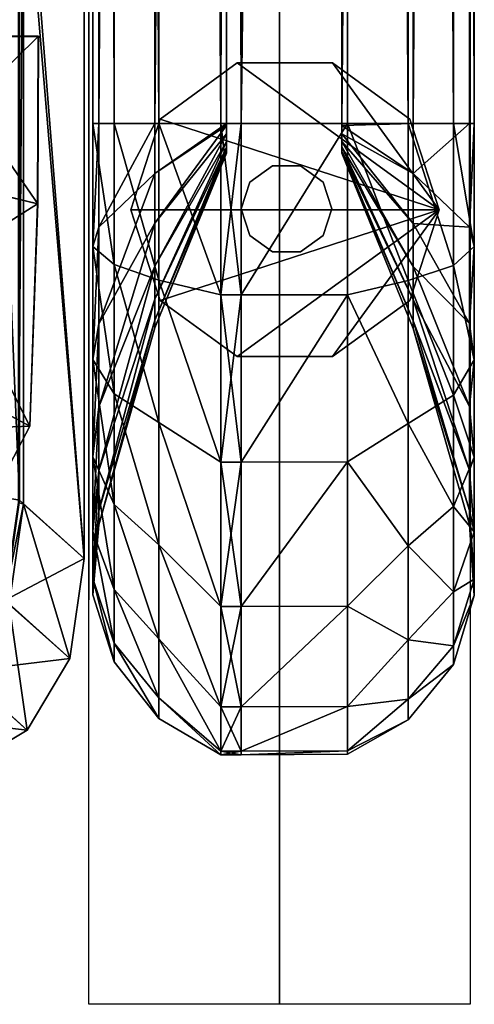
# Model space of a CAD drawing. Header units: inches. Extents: x -211 to 145, y -42 to 108.
# Tile 63 of 222: x -82.86 to -81.29, y 73.25 to 76.63. Entities that reach past the tile are written whole.
import ezdxf

# ---------------------------------------------------------------- set-up
doc = ezdxf.new("R2010")
doc.units = ezdxf.units.IN
doc.header["$MEASUREMENT"] = 0
for name, color, linetype in [('A-FURN', 7, 'Continuous'), ('A-FURN-P-SEAT', 2, 'Continuous'), ('A-FURN-P-SEAT-T', 2, 'Continuous')]:
    doc.layers.add(name, color=color, linetype=linetype)
for name, color, linetype, true_color in [('CET color Grey57', 7, 'Continuous', 0x91938e), ('CET color Grey62', 7, 'Continuous', 0x9e9f9a), ('CET color Grey65', 7, 'Continuous', 0xa4a5aa), ('CET color Grey71', 7, 'Continuous', 0xb6b6b6)]:
    doc.layers.add(name, color=color, linetype=linetype, true_color=true_color)
doc.styles.add('Arial', font='arial.ttf')

# ---------------------------------------------------------------- blocks, each defined once
blk = doc.blocks.new('*C25')
at = {"layer": 'A-FURN-P-SEAT', "linetype": 'Continuous'}
for points in [[(24.5374, 16.216), (24.5374, -17.01), (23.8809, -17.01), (23.8809, 15.5595)], [(24.5374, 16.216), (24.5374, -17.01), (23.8809, -17.01), (23.8809, 15.5595)], [(23.8809, 15.5595), (23.8809, -17.01), (23.2244, -17.01), (23.2244, 14.903)], [(23.8809, 15.5595), (23.8809, -17.01), (23.2244, -17.01), (23.2244, 14.903)]]:
    blk.add_lwpolyline(points, dxfattribs=at)
at = {"layer": 'A-FURN-P-SEAT-T', "linetype": 'Continuous', "style": 'Arial'}
blk.add_attdef('ITEXT', (-9.252, -17.2344), '', height=2.8, dxfattribs=at).dxf.unprotected_set("ltscale", 0)
blk = doc.blocks.new('*C47')
at = {"layer": 'CET color Grey57', "linetype": 'Continuous'}
mesh = blk.add_polyface(dxfattribs=at)
corners = [(24.3419, -13.9786, 48.4445), (24.0954, -13.9857, 47.8389), (24.0954, -13.9786, 47.8405), (24.3239, -13.9785, 49.7906), (24.1157, 14.817, 49.9083), (24.1157, -13.9785, 49.9092), (24.3239, 14.817, 49.7896), (23.7488, -13.9785, 49.911), (23.7488, 14.817, 49.91), (24.3419, 14.8169, 48.4435), (24.0954, 14.8169, 47.8395), (24.536, 14.817, 49.1176), (24.536, -13.9786, 49.1186), (24.552, 14.817, 49.3618), (24.552, -13.9786, 49.3628), (24.4802, 14.817, 49.5991), (24.4802, -13.9786, 49.6001), (24.0262, 15.4576, 49.9078), (24.2439, 15.5182, 48.443), (24.4304, 15.5726, 49.1171), (24.3766, 15.5578, 49.5986), (24.2264, 15.5149, 49.7892), (24.0954, -13.9857, 2.5309), (24.3419, -13.9786, 1.9254), (24.0954, -13.9786, 2.5294), (24.3239, -13.9785, 0.5793), (24.1157, 14.817, 0.4616), (24.3239, 14.817, 0.5803), (24.1157, -13.9785, 0.4606), (23.7488, -13.9785, 0.4589), (23.7488, 14.817, 0.4599), (24.3419, 14.8169, 1.9264), (24.0954, 14.8169, 2.5304), (24.536, 14.817, 1.2522), (24.536, -13.9786, 1.2512), (24.552, 14.817, 1.0081), (24.552, -13.9786, 1.0071), (24.4802, 14.817, 0.7708), (24.4802, -13.9786, 0.7698), (24.0262, 15.4576, 0.462), (24.0071, 15.4495, 47.8391)]
mesh.append_faces([[corners[k] for k in face] for face in [(0, 1, 2, 0), (3, 4, 5, 3), (4, 3, 6, 4), (7, 4, 8, 7), (4, 7, 5, 4), (2, 9, 0, 2), (9, 2, 10, 9), (0, 11, 12, 0), (11, 0, 9, 11), (12, 13, 14, 12), (13, 12, 11, 13), (14, 15, 16, 14), (15, 14, 13, 15), (16, 6, 3, 16), (6, 16, 15, 6), (6, 17, 4, 6), (10, 18, 9, 10), (9, 19, 11, 9), (13, 20, 15, 13), (15, 21, 6, 15), (22, 23, 24, 22), (25, 26, 27, 25), (26, 25, 28, 26), (26, 29, 30, 26), (29, 26, 28, 29), (24, 31, 32, 24), (31, 24, 23, 31), (23, 33, 31, 23), (33, 23, 34, 33), (34, 35, 33, 34), (35, 34, 36, 35), (36, 37, 35, 36), (37, 36, 38, 37), (38, 27, 37, 38), (27, 38, 25, 27), (30, 39, 26, 30), (24, 1, 22, 24), (24, 2, 1, 24), (32, 40, 10, 32), (10, 24, 32, 10), (24, 10, 2, 24)]])
mesh = blk.add_polyface(dxfattribs=at)
corners = [(23.6789, -13.9785, 49.9113), (23.6789, 14.817, 49.9103), (23.4655, 14.817, 49.7848), (23.4655, -13.9785, 49.7858), (23.3125, 14.817, 49.5905), (23.3125, -13.9785, 49.5915), (23.2391, 14.817, 49.3599), (23.2391, -13.9786, 49.3609), (23.2588, 14.817, 49.1188), (23.2589, -13.9786, 49.1198), (23.4526, 14.8169, 48.4405), (23.4526, -13.9786, 48.4415), (23.6984, 14.8169, 47.8395), (23.6984, -13.9786, 47.8405), (23.2542, 15.2357, 49.5903), (23.1837, 15.2152, 49.3597), (23.2027, 15.2203, 49.1185), (23.3891, 15.273, 48.4402), (23.6789, -13.9785, 0.4585), (23.4655, -13.9785, 0.584), (23.4655, 14.817, 0.585), (23.6789, 14.817, 0.4595), (23.3125, -13.9785, 0.7783), (23.3125, 14.817, 0.7793), (23.2391, -13.9786, 1.009), (23.2391, 14.817, 1.01), (23.2589, -13.9786, 1.2501), (23.2588, 14.817, 1.2511), (23.4526, -13.9786, 1.9284), (23.4526, 14.8169, 1.9294), (23.6984, -13.9786, 2.5294), (23.6984, 14.8169, 2.5304), (23.2542, 15.2357, 0.7796), (23.1837, 15.2152, 1.0102), (23.2027, 15.2204, 1.2513), (23.7488, -13.9785, 49.911), (23.7488, 14.817, 49.91), (23.7488, 14.817, 0.4599), (23.7488, -13.9785, 0.4589), (23.6984, -14.0805, 13.9132), (23.6984, -13.9857, 2.5309), (23.6984, -14.0144, 2.5404), (23.6984, -14.0398, 2.5569), (23.6984, -14.0601, 2.5793)]
mesh.append_faces([[corners[k] for k in face] for face in [(0, 1, 2, 0), (0, 2, 3, 0), (3, 2, 4, 3), (3, 4, 5, 3), (5, 4, 6, 5), (5, 6, 7, 5), (7, 6, 8, 7), (7, 8, 9, 7), (9, 8, 10, 9), (9, 10, 11, 9), (11, 10, 12, 11), (11, 12, 13, 11), (2, 14, 4, 2), (4, 15, 6, 4), (6, 16, 8, 6), (8, 17, 10, 8), (18, 19, 20, 18), (18, 20, 21, 18), (19, 22, 23, 19), (19, 23, 20, 19), (22, 24, 25, 22), (22, 25, 23, 22), (24, 26, 27, 24), (24, 27, 25, 24), (26, 28, 29, 26), (26, 29, 27, 26), (28, 30, 31, 28), (28, 31, 29, 28), (20, 23, 32, 20), (23, 25, 33, 23), (25, 27, 34, 25), (35, 36, 1, 35), (35, 1, 0, 35), (37, 38, 18, 37), (37, 18, 21, 37), (12, 31, 30, 12), (12, 30, 13, 12), (13, 30, 39, 13), (30, 40, 41, 30), (30, 41, 42, 30), (30, 42, 43, 30)]])
mesh = blk.add_polyface(dxfattribs=at)
corners = [(21.47, -14.952, 12.1188), (21.2651, -14.2536, 11.9259), (21.1114, -14.3777, 11.9261), (21.111, -14.3783, 11.0353), (21.2644, -14.2544, 11.0351), (21.7508, -14.7262, 10.8414), (21.4696, -14.9533, 10.8418), (21.7514, -14.7247, 12.1184), (21.9699, -14.4363, 12.1179), (21.3841, -14.0966, 11.9256), (20.9625, -13.8361, 11.6768), (21.3833, -14.0976, 11.0348), (21.9692, -14.4379, 10.8409), (22.3805, -14.6766, 10.8975), (22.5786, -14.1428, 10.8966), (23.0486, -14.255, 11.2603), (23.022, -15.0197, 11.6974), (23.0491, -14.2544, 11.6964), (22.5797, -14.1412, 12.0603), (22.3814, -14.6753, 12.0612), (22.116, -14.0341, 12.1173), (21.456, -13.8822, 11.9253), (20.9773, -13.7689, 11.6767), (21.4552, -13.8834, 11.0345), (22.1152, -14.036, 10.8403), (22.649, -13.6787, 10.8958), (23.0509, -13.6784, 11.2595), (23.0515, -13.6777, 11.6955), (22.65, -13.6768, 12.0595), (22.1741, -13.6778, 12.1166), (21.4968, -13.6796, 11.9248), (20.9805, -13.6822, 11.6764), (20.9767, -13.7694, 11.2823), (21.496, -13.681, 11.034), (22.1734, -13.6798, 10.8396)]
mesh.append_faces([[corners[k] for k in face] for face in [(0, 1, 2, 0), (3, 4, 5, 3), (3, 5, 6, 3), (7, 8, 9, 7), (7, 9, 1, 7), (1, 9, 10, 1), (4, 11, 12, 4), (4, 12, 5, 4), (13, 14, 15, 13), (16, 17, 18, 16), (19, 18, 20, 19), (19, 20, 8, 19), (8, 20, 21, 8), (8, 21, 9, 8), (9, 21, 22, 9), (11, 23, 24, 11), (11, 24, 12, 11), (12, 24, 14, 12), (12, 14, 13, 12), (14, 25, 26, 14), (14, 26, 15, 14), (15, 26, 27, 15), (15, 27, 17, 15), (17, 27, 28, 17), (17, 28, 18, 17), (18, 28, 29, 18), (18, 29, 20, 18), (20, 29, 30, 20), (20, 30, 21, 20), (21, 30, 31, 21), (32, 33, 23, 32), (23, 33, 34, 23), (23, 34, 24, 23), (24, 34, 25, 24), (24, 25, 14, 24)]])
mesh = blk.add_polyface(dxfattribs=at)
corners = [(23.6984, -14.0805, 47.7315), (23.4526, -14.6815, 13.9132), (23.4526, -14.6815, 47.7315), (23.4526, -14.6552, 47.9165), (23.6984, -14.074, 47.7636), (23.4526, -14.5827, 48.0873), (23.6984, -14.0601, 47.7905), (23.4526, -14.4689, 48.2338), (23.6984, -14.0398, 47.813), (23.2589, -14.9532, 48.7087), (23.2589, -14.6678, 48.9294), (23.4526, -14.3214, 48.3462), (23.6984, -14.0145, 47.8295), (23.6789, -15.144, 49.7382), (23.6789, -14.5685, 49.893), (23.4655, -14.5173, 49.7102), (23.4655, -15.0079, 49.502), (23.3125, -14.4642, 49.5233), (23.3125, -14.9087, 49.335), (23.2391, -14.4012, 49.3014), (23.2391, -14.7909, 49.1367), (23.2589, -14.3353, 49.0695), (23.4526, -14.1499, 48.4171), (23.4655, -13.9785, 49.7858), (23.3125, -13.9785, 49.5915), (23.2391, -13.9786, 49.3609), (23.6984, -14.0805, 2.6384), (23.4526, -14.6815, 2.6384), (23.6984, -14.074, 2.6062), (23.4526, -14.6552, 2.4533), (23.6984, -14.0601, 2.5793), (23.4526, -14.5827, 2.2826), (23.6984, -14.0398, 2.5569), (23.4526, -14.4689, 2.1361), (23.2589, -14.9532, 1.6612), (23.4526, -14.3214, 2.0237), (23.2589, -14.6678, 1.4405), (23.6789, -15.144, 0.6317), (23.4655, -14.5173, 0.6596), (23.6789, -14.5685, 0.4769), (23.4655, -15.0079, 0.8678), (23.3125, -14.4642, 0.8466), (23.3125, -14.9087, 1.0349), (23.2391, -14.7909, 1.2332), (23.2391, -14.4012, 1.0684), (23.2589, -14.3353, 1.3003), (23.4526, -14.1499, 1.9528), (23.4655, -13.9785, 0.584), (23.3125, -13.9785, 0.7783), (23.2391, -13.9786, 1.009), (23.7488, -14.5684, 49.8927), (23.6789, -13.9785, 49.9113), (23.7488, -14.5684, 0.4772)]
mesh.append_faces([[corners[k] for k in face] for face in [(0, 1, 2, 0), (2, 3, 4, 2), (2, 4, 0, 2), (3, 5, 6, 3), (3, 6, 4, 3), (5, 7, 8, 5), (9, 10, 11, 9), (9, 11, 7, 9), (7, 11, 12, 7), (13, 14, 15, 13), (16, 15, 17, 16), (18, 17, 19, 18), (18, 19, 20, 18), (20, 19, 21, 20), (20, 21, 10, 20), (10, 21, 22, 10), (10, 22, 11, 10), (14, 23, 15, 14), (15, 24, 17, 15), (17, 25, 19, 17), (26, 27, 1, 26), (27, 26, 28, 27), (27, 28, 29, 27), (29, 28, 30, 29), (29, 30, 31, 29), (31, 32, 33, 31), (34, 33, 35, 34), (34, 35, 36, 34), (37, 38, 39, 37), (40, 41, 38, 40), (42, 43, 44, 42), (42, 44, 41, 42), (43, 36, 45, 43), (43, 45, 44, 43), (36, 35, 46, 36), (36, 46, 45, 36), (39, 38, 47, 39), (38, 41, 48, 38), (41, 44, 49, 41), (50, 51, 14, 50), (52, 37, 39, 52)]])
mesh = blk.add_polyface(dxfattribs=at)
corners = [(23.6984, -14.0805, 47.7315), (23.6984, -14.0805, 13.9132), (23.4526, -14.6815, 13.9132), (23.4526, -14.5827, 48.0873), (23.6984, -14.0398, 47.813), (23.6984, -14.0601, 47.7905), (23.4526, -14.4689, 48.2338), (23.6984, -14.0145, 47.8295), (23.4526, -14.3214, 48.3462), (23.4526, -14.1499, 48.4171), (23.6984, -13.9857, 47.8389), (23.6789, -14.5685, 49.893), (23.6789, -13.9785, 49.9113), (23.4655, -13.9785, 49.7858), (23.4655, -14.5173, 49.7102), (23.3125, -13.9785, 49.5915), (23.3125, -14.4642, 49.5233), (23.2391, -13.9786, 49.3609), (23.2391, -14.4012, 49.3014), (23.2589, -13.9786, 49.1198), (23.2589, -14.3353, 49.0695), (23.4526, -13.9786, 48.4415), (23.6984, -13.9786, 47.8405), (23.6984, -14.0805, 2.6384), (23.4526, -14.5827, 2.2826), (23.6984, -14.0601, 2.5793), (23.6984, -14.0398, 2.5569), (23.4526, -14.4689, 2.1361), (23.6984, -14.0144, 2.5404), (23.4526, -14.3214, 2.0237), (23.6984, -13.9857, 2.5309), (23.4526, -14.1499, 1.9528), (23.6789, -14.5685, 0.4769), (23.4655, -13.9785, 0.584), (23.6789, -13.9785, 0.4585), (23.4655, -14.5173, 0.6596), (23.3125, -13.9785, 0.7783), (23.3125, -14.4642, 0.8466), (23.2391, -13.9786, 1.009), (23.2391, -14.4012, 1.0684), (23.2589, -14.3353, 1.3003), (23.2589, -13.9786, 1.2501), (23.4526, -13.9786, 1.9284), (23.6984, -13.9786, 2.5294), (23.7488, -14.5684, 49.8927), (23.7488, -13.9785, 49.911), (23.7488, -13.9785, 0.4589), (23.7488, -14.5684, 0.4772), (23.6984, -14.074, 47.7636), (23.6984, -14.074, 2.6062)]
mesh.append_faces([[corners[k] for k in face] for face in [(0, 1, 2, 0), (3, 4, 5, 3), (6, 7, 4, 6), (8, 9, 10, 8), (8, 10, 7, 8), (11, 12, 13, 11), (14, 13, 15, 14), (16, 15, 17, 16), (18, 17, 19, 18), (18, 19, 20, 18), (20, 19, 21, 20), (20, 21, 9, 20), (9, 21, 22, 9), (9, 22, 10, 9), (23, 2, 1, 23), (24, 25, 26, 24), (27, 26, 28, 27), (27, 28, 29, 27), (29, 28, 30, 29), (29, 30, 31, 29), (32, 33, 34, 32), (35, 36, 33, 35), (37, 38, 36, 37), (39, 40, 41, 39), (39, 41, 38, 39), (40, 31, 42, 40), (40, 42, 41, 40), (31, 30, 43, 31), (31, 43, 42, 31), (44, 45, 12, 44), (46, 47, 32, 46), (46, 32, 34, 46), (1, 0, 48, 1), (1, 48, 5, 1), (1, 5, 4, 1), (1, 4, 7, 1), (1, 7, 10, 1), (1, 10, 22, 1), (43, 25, 49, 43), (43, 49, 23, 43), (43, 23, 1, 43)]])
mesh = blk.add_polyface(dxfattribs=at)
corners = [(24.0954, -14.0805, 13.9132), (24.3419, -14.6845, 47.7315), (24.3419, -14.6845, 13.9132), (24.0954, -14.0805, 47.7315), (24.3419, -14.6581, 47.9173), (24.0954, -14.074, 47.7636), (24.3419, -14.5853, 48.0888), (24.0954, -14.0601, 47.7905), (24.3419, -14.471, 48.2359), (24.536, -14.6672, 48.9284), (24.536, -14.9524, 48.7079), (24.3419, -14.3229, 48.3488), (24.1157, -14.5679, 49.891), (24.3239, -15.0104, 49.5061), (24.3239, -14.5186, 49.7148), (24.536, -14.335, 49.0684), (24.3419, -14.1507, 48.4199), (24.552, -14.4017, 49.3032), (24.552, -14.7919, 49.1383), (24.4802, -14.4666, 49.5315), (24.4802, -14.9131, 49.3423), (24.1157, -13.9785, 49.9092), (23.7488, -14.5684, 49.8927), (23.7488, -13.9785, 49.911), (24.552, -13.9786, 49.3628), (24.4802, -13.9786, 49.6001), (24.3239, -13.9785, 49.7906), (24.3419, -14.6845, 2.6383), (24.3419, -14.6581, 2.4526), (24.0954, -14.0805, 2.6383), (24.3419, -14.5853, 2.2811), (24.0954, -14.074, 2.6062), (24.3419, -14.471, 2.134), (24.0954, -14.0601, 2.5793), (24.536, -14.9524, 1.662), (24.3419, -14.3229, 2.0211), (24.0954, -14.0398, 2.5569), (24.536, -14.6672, 1.4415), (24.1157, -14.5679, 0.4789), (23.7488, -15.1438, 0.632), (23.7488, -14.5684, 0.4772), (24.536, -14.335, 1.3015), (24.3419, -14.1507, 1.9499), (24.552, -14.4017, 1.0666), (24.552, -14.7919, 1.2316), (24.4802, -14.4666, 0.8383), (24.4802, -14.9131, 1.0275), (24.3239, -14.5186, 0.6551), (24.3239, -15.0104, 0.8638), (24.1157, -13.9785, 0.4606)]
mesh.append_faces([[corners[k] for k in face] for face in [(0, 1, 2, 0), (1, 0, 3, 1), (3, 4, 1, 3), (4, 3, 5, 4), (5, 6, 4, 5), (6, 5, 7, 6), (7, 8, 6, 7), (8, 9, 10, 8), (9, 8, 11, 9), (12, 13, 14, 12), (11, 15, 9, 11), (15, 11, 16, 15), (9, 17, 18, 9), (17, 9, 15, 17), (19, 18, 17, 19), (14, 20, 19, 14), (14, 21, 12, 14), (22, 21, 23, 22), (21, 22, 12, 21), (15, 24, 17, 15), (17, 25, 19, 17), (19, 26, 14, 19), (27, 0, 2, 27), (28, 29, 27, 28), (30, 31, 28, 30), (32, 33, 30, 32), (30, 34, 32, 30), (35, 36, 32, 35), (32, 37, 35, 32), (37, 32, 34, 37), (38, 39, 40, 38), (35, 41, 42, 35), (41, 35, 37, 41), (37, 43, 41, 37), (43, 37, 44, 43), (44, 45, 43, 44), (45, 44, 46, 45), (46, 47, 45, 46), (47, 46, 48, 47), (49, 47, 38, 49), (40, 49, 38, 40)]])
mesh = blk.add_polyface(dxfattribs=at)
corners = [(24.3419, -14.471, 48.2359), (24.0954, -14.0601, 47.7905), (24.0954, -14.0398, 47.813), (24.3419, -14.3229, 48.3488), (24.0954, -14.0145, 47.8295), (24.3419, -14.1507, 48.4199), (24.0954, -13.9857, 47.8389), (24.1157, -13.9785, 49.9092), (24.3239, -14.5186, 49.7148), (24.3239, -13.9785, 49.7906), (24.3419, -13.9786, 48.4445), (24.536, -13.9786, 49.1186), (24.536, -14.335, 49.0684), (24.552, -13.9786, 49.3628), (24.4802, -13.9786, 49.6001), (24.552, -14.4017, 49.3032), (24.4802, -14.4666, 49.5315), (24.0954, -14.0805, 13.9132), (24.3419, -14.6845, 2.6383), (24.0954, -14.0805, 2.6383), (24.3419, -14.6581, 2.4526), (24.0954, -14.074, 2.6062), (24.3419, -14.5853, 2.2811), (24.0954, -14.0601, 2.5793), (24.3419, -14.471, 2.134), (24.0954, -14.0398, 2.5569), (24.3419, -14.3229, 2.0211), (24.0954, -14.0145, 2.5404), (24.3419, -14.1507, 1.9499), (24.0954, -13.9857, 2.5309), (24.3239, -14.5186, 0.6551), (24.1157, -13.9785, 0.4606), (24.3239, -13.9785, 0.5793), (23.7488, -14.5684, 0.4772), (23.7488, -13.9785, 0.4589), (24.3419, -13.9786, 1.9254), (24.536, -13.9786, 1.2512), (24.536, -14.335, 1.3015), (24.552, -13.9786, 1.0071), (24.552, -14.4017, 1.0666), (24.4802, -13.9786, 0.7698), (24.4802, -14.4666, 0.8383), (24.0954, -14.074, 47.7636), (24.0954, -14.0805, 47.7315)]
mesh.append_faces([[corners[k] for k in face] for face in [(0, 1, 2, 0), (2, 3, 0, 2), (3, 2, 4, 3), (4, 5, 3, 4), (5, 4, 6, 5), (7, 8, 9, 7), (6, 10, 5, 6), (5, 11, 12, 5), (11, 5, 10, 11), (13, 12, 11, 13), (14, 15, 13, 14), (9, 16, 14, 9), (17, 18, 19, 17), (19, 20, 21, 19), (21, 22, 23, 21), (23, 24, 25, 23), (25, 26, 27, 25), (27, 28, 29, 27), (28, 27, 26, 28), (30, 31, 32, 30), (31, 33, 34, 31), (35, 29, 28, 35), (28, 36, 35, 28), (36, 28, 37, 36), (37, 38, 36, 37), (38, 37, 39, 38), (39, 40, 38, 39), (40, 39, 41, 40), (41, 32, 40, 41), (32, 41, 30, 32), (29, 25, 27, 29), (25, 21, 23, 25), (29, 21, 25, 29), (21, 17, 19, 21), (17, 42, 43, 17), (21, 42, 17, 21), (42, 2, 1, 42), (2, 6, 4, 2), (42, 6, 2, 42), (21, 6, 42, 21), (29, 6, 21, 29)]])
mesh = blk.add_polyface(dxfattribs=at)
corners = [(21.2781, -15.5613, 10.8989), (21.7213, -15.3567, 10.8986), (22.0995, -15.9068, 11.2626), (21.415, -15.9486, 11.263), (22.0998, -15.9066, 11.6987), (21.4152, -15.9484, 11.699), (21.7219, -15.3558, 12.0622), (21.2784, -15.5605, 12.0626), (21.47, -14.952, 12.1188), (21.136, -15.1063, 12.119), (21.1358, -15.1076, 10.842), (21.4696, -14.9533, 10.8418), (22.0922, -15.0571, 10.8981), (22.7166, -15.6027, 11.262), (22.717, -15.6024, 11.6981), (22.093, -15.0561, 12.0618), (21.7514, -14.7247, 12.1184), (21.2651, -14.2536, 11.9259), (21.7508, -14.7262, 10.8414), (22.3805, -14.6766, 10.8975), (23.0215, -15.0201, 11.2613), (23.022, -15.0197, 11.6974), (22.3814, -14.6753, 12.0612), (21.9699, -14.4363, 12.1179), (21.9692, -14.4379, 10.8409), (23.0486, -14.255, 11.2603), (23.0491, -14.2544, 11.6964), (22.5797, -14.1412, 12.0603)]
mesh.append_faces([[corners[k] for k in face] for face in [(0, 1, 2, 0), (0, 2, 3, 0), (3, 2, 4, 3), (3, 4, 5, 3), (5, 4, 6, 5), (5, 6, 7, 5), (7, 6, 8, 7), (7, 8, 9, 7), (10, 11, 1, 10), (10, 1, 0, 10), (1, 12, 13, 1), (1, 13, 2, 1), (2, 13, 14, 2), (2, 14, 4, 2), (4, 14, 15, 4), (4, 15, 6, 4), (6, 15, 16, 6), (6, 16, 8, 6), (8, 16, 17, 8), (11, 18, 12, 11), (11, 12, 1, 11), (12, 19, 20, 12), (12, 20, 13, 12), (13, 20, 21, 13), (13, 21, 14, 13), (14, 21, 22, 14), (14, 22, 15, 14), (15, 22, 23, 15), (15, 23, 16, 15), (18, 24, 19, 18), (18, 19, 12, 18), (19, 25, 20, 19), (20, 25, 26, 20), (20, 26, 21, 20), (21, 27, 22, 21)]])
mesh = blk.add_polyface(dxfattribs=at)
corners = [(23.4526, -14.6815, 47.7315), (23.4526, -14.6815, 13.9132), (23.2589, -15.3598, 13.9132), (23.2589, -15.3598, 47.7315), (23.2589, -15.3112, 48.0891), (23.4526, -14.6552, 47.9165), (23.2589, -15.1726, 48.4222), (23.4526, -14.5827, 48.0873), (23.2391, -15.3822, 48.5413), (23.2391, -15.1254, 48.8775), (23.2589, -14.9532, 48.7087), (23.4526, -14.4689, 48.2338), (23.4655, -15.4288, 49.175), (23.4655, -15.0079, 49.502), (23.3125, -14.9087, 49.335), (23.3125, -15.29, 49.039), (23.2391, -14.7909, 49.1367), (23.2589, -14.6678, 48.9294), (23.6789, -15.144, 49.7382), (23.4655, -14.5173, 49.7102), (23.3125, -14.4642, 49.5233), (23.4526, -14.6815, 2.6384), (23.2589, -15.3598, 2.6384), (23.4526, -14.6552, 2.4533), (23.2589, -15.3112, 2.2808), (23.4526, -14.5827, 2.2826), (23.2589, -15.1726, 1.9477), (23.2391, -15.3822, 1.8286), (23.2589, -14.9532, 1.6612), (23.2391, -15.1254, 1.4924), (23.4526, -14.4689, 2.1361), (23.6789, -15.6409, 0.9878), (23.4655, -15.0079, 0.8678), (23.6789, -15.144, 0.6317), (23.4655, -15.4288, 1.1948), (23.3125, -15.29, 1.3309), (23.3125, -14.9087, 1.0349), (23.2391, -14.7909, 1.2332), (23.2589, -14.6678, 1.4405), (23.4655, -14.5173, 0.6596), (23.3125, -14.4642, 0.8466), (23.7488, -15.1438, 49.7379), (23.7488, -14.5684, 49.8927), (23.6789, -14.5685, 49.893), (23.7488, -15.1438, 0.632), (23.7488, -14.5684, 0.4772)]
mesh.append_faces([[corners[k] for k in face] for face in [(0, 1, 2, 0), (0, 2, 3, 0), (3, 4, 5, 3), (3, 5, 0, 3), (4, 6, 7, 4), (4, 7, 5, 4), (8, 9, 10, 8), (8, 10, 6, 8), (6, 10, 11, 6), (6, 11, 7, 6), (12, 13, 14, 12), (12, 14, 15, 12), (15, 14, 16, 15), (15, 16, 9, 15), (9, 16, 17, 9), (9, 17, 10, 9), (18, 19, 13, 18), (13, 20, 14, 13), (21, 22, 2, 21), (21, 2, 1, 21), (22, 21, 23, 22), (22, 23, 24, 22), (24, 23, 25, 24), (24, 25, 26, 24), (27, 26, 28, 27), (27, 28, 29, 27), (26, 25, 30, 26), (26, 30, 28, 26), (31, 32, 33, 31), (34, 35, 36, 34), (34, 36, 32, 34), (35, 29, 37, 35), (35, 37, 36, 35), (29, 28, 38, 29), (29, 38, 37, 29), (33, 32, 39, 33), (32, 36, 40, 32), (41, 42, 43, 41), (41, 43, 18, 41), (44, 31, 33, 44), (45, 44, 33, 45)]])
mesh = blk.add_polyface(dxfattribs=at)
corners = [(24.3419, -14.6845, 13.9132), (24.536, -15.3586, 47.7315), (24.536, -15.3586, 13.9132), (24.3419, -14.6845, 47.7315), (24.536, -15.3101, 48.0888), (24.3419, -14.6581, 47.9173), (24.536, -15.1716, 48.4216), (24.3419, -14.5853, 48.0888), (24.536, -14.9524, 48.7079), (24.3419, -14.471, 48.2359), (24.552, -15.1267, 48.8788), (24.552, -15.3839, 48.5422), (24.1157, -15.1429, 49.7364), (24.3239, -15.4322, 49.1784), (24.3239, -15.0104, 49.5061), (24.552, -14.7919, 49.1383), (24.536, -14.6672, 48.9284), (24.4802, -14.9131, 49.3423), (24.4802, -15.2962, 49.045), (24.1157, -14.5679, 49.891), (23.7488, -15.1438, 49.7379), (23.7488, -14.5684, 49.8927), (24.4802, -14.4666, 49.5315), (24.3239, -14.5186, 49.7148), (24.536, -15.3586, 2.6383), (24.3419, -14.6845, 2.6383), (24.536, -15.3101, 2.2811), (24.3419, -14.6581, 2.4526), (24.536, -15.1716, 1.9482), (24.3419, -14.5853, 2.2811), (24.536, -14.9524, 1.662), (24.552, -15.1267, 1.4911), (24.552, -15.3839, 1.8277), (24.3239, -15.4322, 1.1915), (24.1157, -15.1429, 0.6335), (24.3239, -15.0104, 0.8638), (24.552, -14.7919, 1.2316), (24.536, -14.6672, 1.4415), (24.4802, -14.9131, 1.0275), (24.4802, -15.2962, 1.3249), (24.1157, -14.5679, 0.4789), (24.3239, -14.5186, 0.6551), (23.7488, -15.1438, 0.632)]
mesh.append_faces([[corners[k] for k in face] for face in [(0, 1, 2, 0), (1, 0, 3, 1), (3, 4, 1, 3), (4, 3, 5, 4), (5, 6, 4, 5), (6, 5, 7, 6), (7, 8, 6, 7), (8, 7, 9, 8), (6, 10, 11, 6), (10, 6, 8, 10), (12, 13, 14, 12), (8, 15, 10, 8), (15, 8, 16, 15), (10, 17, 18, 10), (17, 10, 15, 17), (18, 14, 13, 18), (14, 18, 17, 14), (14, 19, 12, 14), (20, 19, 21, 20), (19, 20, 12, 19), (15, 22, 17, 15), (17, 23, 14, 17), (0, 24, 25, 0), (24, 0, 2, 24), (25, 26, 27, 25), (26, 25, 24, 26), (27, 28, 29, 27), (28, 27, 26, 28), (30, 29, 28, 30), (28, 31, 30, 28), (31, 28, 32, 31), (33, 34, 35, 33), (30, 36, 37, 30), (36, 30, 31, 36), (31, 38, 36, 31), (38, 31, 39, 38), (39, 35, 38, 39), (35, 39, 33, 35), (35, 40, 41, 35), (40, 35, 34, 40), (42, 40, 34, 42)]])
mesh = blk.add_polyface(dxfattribs=at)
corners = [(23.2589, -15.3598, 47.7315), (23.2589, -15.3598, 13.9132), (23.2391, -15.6009, 13.9132), (23.2391, -15.6009, 47.7315), (23.3125, -15.8315, 13.9132), (23.3125, -15.8315, 47.7315), (23.3125, -15.7674, 48.2091), (23.2391, -15.5443, 48.1504), (23.2589, -15.3112, 48.0891), (23.3125, -15.5828, 48.6552), (23.2391, -15.3822, 48.5413), (23.2589, -15.1726, 48.4222), (23.6789, -15.9865, 48.8816), (23.6789, -15.6409, 49.382), (23.4655, -15.4288, 49.175), (23.4655, -15.7518, 48.7511), (23.3125, -15.29, 49.039), (23.2391, -15.1254, 48.8775), (23.6789, -15.144, 49.7382), (23.4655, -15.0079, 49.502), (23.2589, -15.3598, 2.6384), (23.2391, -15.6009, 2.6384), (23.3125, -15.8315, 2.6384), (23.2391, -15.5443, 2.2194), (23.3125, -15.7674, 2.1608), (23.2589, -15.3112, 2.2808), (23.2391, -15.3822, 1.8286), (23.3125, -15.5828, 1.7147), (23.2589, -15.1726, 1.9477), (23.6789, -15.9865, 1.4882), (23.4655, -15.4288, 1.1948), (23.6789, -15.6409, 0.9878), (23.4655, -15.7518, 1.6188), (23.3125, -15.29, 1.3309), (23.2391, -15.1254, 1.4924), (23.4655, -15.0079, 0.8678), (23.7488, -15.6406, 49.3818), (23.7488, -15.1438, 49.7379), (23.7488, -15.6406, 0.9881), (23.7488, -15.1438, 0.632)]
mesh.append_faces([[corners[k] for k in face] for face in [(0, 1, 2, 0), (0, 2, 3, 0), (3, 2, 4, 3), (3, 4, 5, 3), (5, 6, 7, 5), (5, 7, 3, 5), (3, 7, 8, 3), (3, 8, 0, 3), (6, 9, 10, 6), (6, 10, 7, 6), (7, 10, 11, 7), (7, 11, 8, 7), (12, 13, 14, 12), (15, 14, 16, 15), (15, 16, 9, 15), (9, 16, 17, 9), (9, 17, 10, 9), (13, 18, 19, 13), (13, 19, 14, 13), (20, 21, 2, 20), (20, 2, 1, 20), (21, 22, 4, 21), (21, 4, 2, 21), (22, 21, 23, 22), (22, 23, 24, 22), (21, 20, 25, 21), (21, 25, 23, 21), (24, 23, 26, 24), (24, 26, 27, 24), (23, 25, 28, 23), (23, 28, 26, 23), (29, 30, 31, 29), (32, 27, 33, 32), (32, 33, 30, 32), (27, 26, 34, 27), (27, 34, 33, 27), (31, 30, 35, 31), (36, 37, 18, 36), (36, 18, 13, 36), (38, 29, 31, 38), (39, 38, 31, 39)]])
mesh = blk.add_polyface(dxfattribs=at)
corners = [(24.552, -15.6028, 13.9132), (24.4802, -15.8401, 47.7315), (24.4802, -15.8401, 13.9132), (24.552, -15.6028, 47.7315), (24.536, -15.3586, 13.9132), (24.536, -15.3586, 47.7315), (24.552, -15.5462, 48.1509), (24.536, -15.3101, 48.0888), (24.4802, -15.7757, 48.2113), (24.552, -15.3839, 48.5422), (24.536, -15.1716, 48.4216), (24.4802, -15.5902, 48.6594), (24.3239, -15.7559, 48.7535), (24.1157, -15.6394, 49.3806), (24.3239, -15.4322, 49.1784), (24.4802, -15.2962, 49.045), (24.552, -15.1267, 48.8788), (24.1157, -15.1429, 49.7364), (23.7488, -15.6406, 49.3818), (23.7488, -15.1438, 49.7379), (24.4802, -15.8401, 2.6383), (24.552, -15.6028, 2.6383), (24.536, -15.3586, 2.6383), (24.552, -15.5462, 2.219), (24.536, -15.3101, 2.2811), (24.4802, -15.7757, 2.1586), (24.552, -15.3839, 1.8277), (24.536, -15.1716, 1.9482), (24.4802, -15.5902, 1.7105), (24.3239, -15.7559, 1.6164), (24.1157, -15.6394, 0.9893), (24.3239, -15.4322, 1.1915), (23.7488, -15.9862, 1.4884), (23.7488, -15.6406, 0.9881), (24.4802, -15.2962, 1.3249), (24.552, -15.1267, 1.4911), (24.1157, -15.1429, 0.6335), (23.7488, -15.1438, 0.632)]
mesh.append_faces([[corners[k] for k in face] for face in [(0, 1, 2, 0), (1, 0, 3, 1), (4, 3, 0, 4), (3, 4, 5, 3), (5, 6, 3, 5), (6, 5, 7, 6), (3, 8, 1, 3), (8, 3, 6, 8), (7, 9, 6, 7), (9, 7, 10, 9), (6, 11, 8, 6), (11, 6, 9, 11), (12, 8, 11, 12), (13, 12, 14, 13), (9, 15, 11, 9), (15, 9, 16, 15), (11, 14, 12, 11), (14, 11, 15, 14), (14, 17, 13, 14), (18, 17, 19, 18), (17, 18, 13, 17), (0, 20, 21, 0), (4, 21, 22, 4), (21, 4, 0, 21), (22, 23, 24, 22), (23, 22, 21, 23), (21, 25, 23, 21), (24, 26, 27, 24), (26, 24, 23, 26), (23, 28, 26, 23), (28, 23, 25, 28), (25, 29, 28, 25), (29, 30, 31, 29), (30, 32, 33, 30), (26, 34, 35, 26), (34, 26, 28, 34), (28, 31, 34, 28), (31, 28, 29, 31), (36, 31, 30, 36), (36, 33, 37, 36), (33, 36, 30, 33)]])
mesh = blk.add_polyface(dxfattribs=at)
corners = [(23.3125, -15.8315, 47.7315), (23.3125, -15.8315, 13.9132), (23.4655, -16.0258, 13.9132), (23.4655, -16.0258, 47.7315), (23.6789, -16.1513, 13.9132), (23.6789, -16.1513, 47.7315), (23.7488, -16.151, 13.9132), (23.7488, -16.151, 47.7315), (23.6789, -16.1392, 48.3027), (23.4655, -15.9553, 48.2585), (23.3125, -15.7674, 48.2091), (23.6789, -15.9865, 48.8816), (23.4655, -15.7518, 48.7511), (23.3125, -15.5828, 48.6552), (23.4655, -15.4288, 49.175), (23.3125, -15.8315, 2.6384), (23.4655, -16.0258, 2.6384), (23.6789, -16.1513, 2.6384), (23.7488, -16.151, 2.6384), (23.4655, -15.9553, 2.1113), (23.6789, -16.1392, 2.0672), (23.3125, -15.7674, 2.1608), (23.4655, -15.7518, 1.6188), (23.6789, -15.9865, 1.4882), (23.3125, -15.5828, 1.7147), (23.4655, -15.4288, 1.1948), (23.7488, -16.1389, 48.3026), (23.7488, -15.9862, 48.8815), (23.7488, -15.6406, 49.3818), (23.6789, -15.6409, 49.382), (23.7488, -16.1388, 2.0673), (23.7488, -15.9862, 1.4884), (23.7488, -15.6406, 0.9881)]
mesh.append_faces([[corners[k] for k in face] for face in [(0, 1, 2, 0), (0, 2, 3, 0), (3, 2, 4, 3), (3, 4, 5, 3), (5, 4, 6, 5), (5, 6, 7, 5), (5, 8, 9, 5), (5, 9, 3, 5), (3, 9, 10, 3), (3, 10, 0, 3), (8, 11, 12, 8), (8, 12, 9, 8), (9, 12, 13, 9), (9, 13, 10, 9), (11, 14, 12, 11), (15, 16, 2, 15), (15, 2, 1, 15), (16, 17, 4, 16), (16, 4, 2, 16), (17, 18, 6, 17), (17, 6, 4, 17), (17, 16, 19, 17), (17, 19, 20, 17), (16, 15, 21, 16), (16, 21, 19, 16), (20, 19, 22, 20), (20, 22, 23, 20), (19, 21, 24, 19), (19, 24, 22, 19), (23, 22, 25, 23), (7, 26, 8, 7), (7, 8, 5, 7), (26, 27, 11, 26), (26, 11, 8, 26), (27, 28, 29, 27), (27, 29, 11, 27), (30, 18, 17, 30), (30, 17, 20, 30), (31, 30, 20, 31), (31, 20, 23, 31), (32, 31, 23, 32)]])
mesh = blk.add_polyface(dxfattribs=at)
corners = [(24.3239, -16.0306, 13.9132), (24.1157, -16.1492, 47.7315), (24.1157, -16.1492, 13.9132), (24.3239, -16.0306, 47.7315), (24.4802, -15.8401, 13.9132), (24.4802, -15.8401, 47.7315), (24.1157, -16.1372, 48.3021), (24.3239, -15.9599, 48.2598), (23.7488, -16.151, 47.7315), (23.7488, -16.1389, 48.3026), (24.4802, -15.7757, 48.2113), (24.1157, -15.9847, 48.8806), (24.3239, -15.7559, 48.7535), (23.7488, -15.9862, 48.8815), (24.1157, -15.6394, 49.3806), (23.7488, -15.6406, 49.3818), (24.1157, -16.1492, 2.6383), (24.3239, -16.0306, 2.6383), (24.4802, -15.8401, 2.6383), (24.552, -15.6028, 13.9132), (24.1157, -16.1372, 2.0677), (24.3239, -15.9599, 2.1101), (23.7488, -16.151, 2.6383), (23.7488, -16.1389, 2.0673), (24.4802, -15.7757, 2.1586), (24.552, -15.6028, 2.6383), (24.1157, -15.9847, 1.4893), (24.3239, -15.7559, 1.6164), (23.7488, -15.9862, 1.4884), (24.1157, -15.6394, 0.9893), (23.7488, -16.151, 13.9132)]
mesh.append_faces([[corners[k] for k in face] for face in [(0, 1, 2, 0), (1, 0, 3, 1), (4, 3, 0, 4), (3, 4, 5, 3), (3, 6, 1, 3), (6, 3, 7, 6), (8, 6, 9, 8), (6, 8, 1, 6), (5, 7, 3, 5), (7, 5, 10, 7), (7, 11, 6, 7), (11, 7, 12, 11), (9, 11, 13, 9), (11, 9, 6, 11), (10, 12, 7, 10), (12, 14, 11, 12), (13, 14, 15, 13), (14, 13, 11, 14), (0, 16, 17, 0), (16, 0, 2, 16), (4, 17, 18, 4), (17, 4, 0, 17), (18, 19, 4, 18), (17, 20, 21, 17), (20, 17, 16, 20), (20, 22, 23, 20), (22, 20, 16, 22), (24, 25, 18, 24), (18, 21, 24, 18), (21, 18, 17, 21), (21, 26, 27, 21), (26, 21, 20, 26), (26, 23, 28, 26), (23, 26, 20, 23), (27, 24, 21, 27), (29, 27, 26, 29), (28, 29, 26, 28), (1, 30, 2, 1), (30, 1, 8, 30), (2, 22, 16, 2), (22, 2, 30, 22)]])
at = {"layer": 'CET color Grey62', "linetype": 'Continuous'}
mesh = blk.add_polyface(dxfattribs=at)
corners = [(23.225, -15.2313, 13.142), (23.225, -15.4501, 13.0756), (23.225, -12, 13.142), (23.225, -12, 9.638), (23.225, -15.2313, 9.638), (23.225, -15.4501, 9.7044), (23.225, -15.595, 9.8811), (23.225, -15.6174, 10.1085), (23.225, -15.5097, 10.3101), (23.225, -15.3463, 10.4735), (23.225, -15.261, 10.6012), (23.225, -15.231, 10.7519), (23.225, -15.231, 12.0282), (23.225, -15.261, 12.1788), (23.225, -15.3463, 12.3065), (23.225, -15.5097, 12.4699), (23.225, -15.6174, 12.6716), (23.225, -15.595, 12.899)]
mesh.append_faces([[corners[k] for k in face] for face in [(14, 1, 0, 14), (13, 14, 0, 13), (12, 13, 0, 12), (2, 12, 0, 2), (15, 17, 1, 15), (14, 15, 1, 14), (15, 16, 17, 15), (2, 11, 12, 2), (4, 10, 11, 4), (2, 4, 11, 2), (5, 9, 10, 5), (4, 5, 10, 4), (5, 8, 9, 5), (6, 7, 8, 6), (5, 6, 8, 5), (2, 3, 4, 2)]])
at = {"layer": 'CET color Grey65', "linetype": 'Continuous'}
mesh = blk.add_polyface(dxfattribs=at)
corners = [(-22.217, -16.0764, 12.2248), (-22.1841, -15.9582, 15.8943), (-22.203, 15.7584, 15.764), (-19.9512, 15.7689, 12.2254), (-19.9512, -16.0619, 15.7632), (-19.9512, 15.6565, 15.9002), (-23.0022, -0.1276, 12.2253), (-23.0044, 12.7947, 12.2253), (-22.8881, 12.7947, 15.9009), (-22.9883, -0.1276, 15.7633), (-22.9904, -12.8308, 15.7633), (-22.4266, -16.2628, 13.9943), (-23.214, 15.1831, 13.9943), (-19.9512, -16.2628, 13.9943), (-19.9512, 15.9705, 13.9943), (-23.214, -12.8308, 13.9943), (-23.2118, -0.1276, 13.9943), (-23.214, 12.7947, 13.9943), (-23.0043, 14.9814, 12.2247), (-22.9904, -15.2744, 15.764), (-22.8856, 14.9528, 15.8946), (-23.214, -15.4754, 13.9943), (-22.4266, 15.9705, 13.9943), (-22.5614, -16.0272, 12.2248), (-22.8075, -15.8796, 12.2248), (-22.9551, 15.3259, 12.2247), (-22.8075, 15.572, 12.2247), (-22.9412, -15.6189, 15.764), (-22.7935, -15.865, 15.764), (-22.5034, -15.9124, 15.8936), (-22.5475, 15.7092, 15.764), (-22.7935, 15.5616, 15.764), (-22.8398, 15.2721, 15.894), (-22.7711, -16.2136, 13.9943), (-23.0171, -16.066, 13.9943), (-23.1648, -15.8199, 13.9943), (-23.1648, 15.5276, 13.9943), (-23.0171, 15.7736, 13.9943), (-22.7711, 15.9213, 13.9943), (-22.2169, 15.7688, 12.2247), (-22.203, -16.0618, 15.764), (-22.1841, 15.6541, 15.8942), (-19.9512, -16.0765, 12.2254), (-19.9512, -15.9606, 15.9004), (-19.9512, 15.7585, 15.7633), (-23.0044, -12.8308, 12.2253), (-22.9904, 12.7947, 15.7633), (-22.8859, -0.1276, 15.9009), (-22.8881, -12.8308, 15.9009), (-23.0044, -15.289, 12.2248), (-22.8856, -15.2569, 15.8946), (-22.9904, 14.971, 15.764), (-22.9551, -15.6335, 12.2248), (-22.5614, 15.7196, 12.2247), (-22.8398, -15.5761, 15.894), (-22.7161, -15.7877, 15.8934), (-22.5475, -16.0126, 15.764), (-22.5034, 15.6083, 15.8936), (-22.7163, 15.4835, 15.8933), (-22.9412, 15.3155, 15.764), (-22.2098, -16.0598, 12.1708), (-22.2098, 15.7517, 12.1707), (-19.9512, 15.7518, 12.171), (-19.9512, -16.0598, 12.1711), (-22.987, -12.8308, 12.171), (-22.9849, -0.1276, 12.171), (-22.987, 12.7947, 12.171), (-22.987, -15.2826, 12.1708), (-22.987, 14.9745, 12.1707), (-22.5513, -16.011, 12.1708), (-22.7931, -15.8659, 12.1708), (-22.9382, -15.6241, 12.1708), (-22.9382, 15.316, 12.1707), (-22.7931, 15.5578, 12.1707), (-22.5513, 15.7029, 12.1707), (0.0001, -15.9554, 15.9004), (0.0001, 15.6618, 15.9002), (0.0001, 15.9757, 13.9943), (0.0001, 15.7741, 12.2254), (0.0001, 15.7637, 15.7633), (0.0001, 15.757, 12.171), (0.0001, -16.0546, 12.1711), (19.9464, -16.0765, 12.2254), (0.0001, -16.0713, 12.2254), (0.0001, -16.2576, 13.9943), (19.9464, -16.2628, 13.9943), (22.9997, 12.7947, 12.2253), (23.0019, -0.1276, 12.2253), (23.2115, -0.1276, 13.9943), (23.2093, 12.7947, 13.9943), (19.9464, -16.0619, 15.7632), (22.1983, -16.0618, 15.764), (22.4219, -16.2628, 13.9943), (19.9464, 15.7689, 12.2254), (22.2122, 15.7688, 12.2247), (22.4219, 15.9705, 13.9943), (19.9464, 15.9705, 13.9943), (22.9997, -12.8308, 12.2253), (22.9996, -15.289, 12.2248), (23.2093, -15.4754, 13.9943), (23.2093, -12.8308, 13.9943), (22.9857, 12.7947, 15.7633), (22.9856, 14.971, 15.764), (23.2093, 15.1831, 13.9943), (22.9879, -0.1276, 15.7633), (22.2123, -16.0764, 12.2248), (22.1982, 15.7584, 15.764), (19.9464, 15.7585, 15.7633), (22.9857, -15.2744, 15.764), (22.9857, -12.8308, 15.7633), (22.9996, 14.9814, 12.2247), (22.5427, -16.0126, 15.764), (22.7663, -16.2136, 13.9943), (22.5567, 15.7196, 12.2247), (22.7663, 15.9213, 13.9943), (22.5567, -16.0272, 12.2248), (22.5427, 15.7092, 15.764), (22.7888, -15.865, 15.764), (23.0124, -16.066, 13.9943), (22.9364, -15.6189, 15.764), (23.16, -15.8199, 13.9943), (22.8028, 15.572, 12.2247), (23.0124, 15.7737, 13.9943), (22.9504, 15.3259, 12.2247), (23.16, 15.5276, 13.9943), (22.8028, -15.8796, 12.2248), (22.9504, -15.6335, 12.2248), (22.7888, 15.5616, 15.764), (22.9364, 15.3155, 15.764), (22.8834, 12.7947, 15.9009), (22.8856, -0.1276, 15.9009), (19.9464, -15.9606, 15.9004), (22.7114, -15.7877, 15.8934), (22.4987, -15.9124, 15.8936), (22.1794, -15.9582, 15.8943), (22.8834, -12.8308, 15.9009), (22.7115, 15.4835, 15.8933), (22.8351, 15.2721, 15.894), (22.8809, 14.9528, 15.8946), (22.8809, -15.2569, 15.8946), (22.8351, -15.5762, 15.894), (19.9464, 15.6565, 15.9002), (22.1794, 15.6541, 15.8942), (22.4987, 15.6083, 15.8936), (0.0001, -16.0567, 15.7632), (22.9823, -15.2826, 12.1708), (22.9335, -15.6241, 12.1708), (22.2051, 15.7517, 12.1707), (22.5466, 15.7029, 12.1707), (22.5466, -16.011, 12.1708), (22.2051, -16.0598, 12.1708), (22.7884, -15.8659, 12.1708), (22.9335, 15.316, 12.1707), (22.9823, 14.9745, 12.1707), (22.7884, 15.5578, 12.1707), (22.9823, -12.8308, 12.171), (19.9464, 15.7518, 12.171), (19.9464, -16.0598, 12.1711), (22.9845, -0.1276, 12.171), (22.9823, 12.7947, 12.171)]
mesh.append_faces([[corners[k] for k in face] for face in [(42, 83, 84, 42), (42, 84, 13, 42), (7, 6, 16, 7), (7, 16, 17, 7), (4, 40, 11, 4), (4, 11, 13, 4), (3, 39, 22, 3), (3, 22, 14, 3), (45, 49, 21, 45), (45, 21, 15, 45), (6, 45, 15, 6), (6, 15, 16, 6), (46, 51, 12, 46), (46, 12, 17, 46), (16, 9, 46, 16), (16, 46, 17, 16), (11, 0, 42, 11), (11, 42, 13, 11), (22, 2, 44, 22), (22, 44, 14, 22), (14, 44, 79, 14), (14, 79, 77, 14), (21, 19, 10, 21), (21, 10, 15, 21), (15, 10, 9, 15), (15, 9, 16, 15), (12, 18, 7, 12), (12, 7, 17, 12), (40, 56, 33, 40), (40, 33, 11, 40), (39, 53, 38, 39), (39, 38, 22, 39), (11, 33, 23, 11), (11, 23, 0, 11), (22, 38, 30, 22), (22, 30, 2, 22), (56, 28, 34, 56), (56, 34, 33, 56), (28, 27, 35, 28), (28, 35, 34, 28), (27, 19, 21, 27), (27, 21, 35, 27), (53, 26, 37, 53), (53, 37, 38, 53), (26, 25, 36, 26), (26, 36, 37, 26), (25, 18, 12, 25), (25, 12, 36, 25), (33, 34, 24, 33), (33, 24, 23, 33), (34, 35, 52, 34), (34, 52, 24, 34), (35, 21, 49, 35), (35, 49, 52, 35), (38, 37, 31, 38), (38, 31, 30, 38), (37, 36, 59, 37), (37, 59, 31, 37), (36, 12, 51, 36), (36, 51, 59, 36), (1, 40, 4, 1), (1, 4, 43, 1), (20, 51, 46, 20), (20, 46, 8, 20), (43, 4, 144, 43), (43, 144, 75, 43), (5, 44, 2, 5), (5, 2, 41, 5), (8, 46, 9, 8), (8, 9, 47, 8), (47, 9, 10, 47), (47, 10, 48, 47), (48, 10, 19, 48), (48, 19, 50, 48), (49, 67, 71, 49), (49, 71, 52, 49), (39, 61, 74, 39), (39, 74, 53, 39), (40, 1, 29, 40), (40, 29, 56, 40), (51, 20, 32, 51), (51, 32, 59, 51), (23, 69, 60, 23), (23, 60, 0, 23), (24, 70, 69, 24), (24, 69, 23, 24), (52, 71, 70, 52), (52, 70, 24, 52), (25, 72, 68, 25), (25, 68, 18, 25), (26, 73, 72, 26), (26, 72, 25, 26), (53, 74, 73, 53), (53, 73, 26, 53), (27, 54, 50, 27), (27, 50, 19, 27), (28, 55, 54, 28), (28, 54, 27, 28), (56, 29, 55, 56), (56, 55, 28, 56), (30, 57, 41, 30), (30, 41, 2, 30), (31, 58, 57, 31), (31, 57, 30, 31), (59, 32, 58, 59), (59, 58, 31, 59), (67, 49, 45, 67), (67, 45, 64, 67), (61, 39, 3, 61), (61, 3, 62, 61), (62, 3, 78, 62), (62, 78, 80, 62), (63, 42, 0, 63), (63, 0, 60, 63), (64, 45, 6, 64), (64, 6, 65, 64), (65, 6, 7, 65), (65, 7, 66, 65), (66, 7, 18, 66), (66, 18, 68, 66), (78, 3, 14, 78), (78, 14, 77, 78), (144, 4, 13, 144), (144, 13, 84, 144), (79, 44, 5, 79), (79, 5, 76, 79), (83, 42, 63, 83), (83, 63, 81, 83), (82, 85, 84, 82), (82, 84, 83, 82), (86, 89, 88, 86), (86, 88, 87, 86), (90, 85, 92, 90), (90, 92, 91, 90), (93, 96, 95, 93), (93, 95, 94, 93), (97, 100, 99, 97), (97, 99, 98, 97), (87, 88, 100, 87), (87, 100, 97, 87), (101, 89, 103, 101), (101, 103, 102, 101), (88, 89, 101, 88), (88, 101, 104, 88), (92, 85, 82, 92), (92, 82, 105, 92), (95, 96, 107, 95), (95, 107, 106, 95), (96, 77, 79, 96), (96, 79, 107, 96), (99, 100, 109, 99), (99, 109, 108, 99), (100, 88, 104, 100), (100, 104, 109, 100), (103, 89, 86, 103), (103, 86, 110, 103), (91, 92, 112, 91), (91, 112, 111, 91), (94, 95, 114, 94), (94, 114, 113, 94), (92, 105, 115, 92), (92, 115, 112, 92), (95, 106, 116, 95), (95, 116, 114, 95), (111, 112, 118, 111), (111, 118, 117, 111), (117, 118, 120, 117), (117, 120, 119, 117), (119, 120, 99, 119), (119, 99, 108, 119), (113, 114, 122, 113), (113, 122, 121, 113), (121, 122, 124, 121), (121, 124, 123, 121), (123, 124, 103, 123), (123, 103, 110, 123), (112, 115, 125, 112), (112, 125, 118, 112), (118, 125, 126, 118), (118, 126, 120, 118), (120, 126, 98, 120), (120, 98, 99, 120), (114, 116, 127, 114), (114, 127, 122, 114), (122, 127, 128, 122), (122, 128, 124, 122), (124, 128, 102, 124), (124, 102, 103, 124), (134, 131, 90, 134), (134, 90, 91, 134), (138, 129, 101, 138), (138, 101, 102, 138), (131, 75, 144, 131), (131, 144, 90, 131), (141, 142, 106, 141), (141, 106, 107, 141), (129, 130, 104, 129), (129, 104, 101, 129), (130, 135, 109, 130), (130, 109, 104, 130), (135, 139, 108, 135), (135, 108, 109, 135), (98, 126, 146, 98), (98, 146, 145, 98), (94, 113, 148, 94), (94, 148, 147, 94), (91, 111, 133, 91), (91, 133, 134, 91), (102, 128, 137, 102), (102, 137, 138, 102), (115, 105, 150, 115), (115, 150, 149, 115), (125, 115, 149, 125), (125, 149, 151, 125), (126, 125, 151, 126), (126, 151, 146, 126), (123, 110, 153, 123), (123, 153, 152, 123), (121, 123, 152, 121), (121, 152, 154, 121), (113, 121, 154, 113), (113, 154, 148, 113), (119, 108, 139, 119), (119, 139, 140, 119), (117, 119, 140, 117), (117, 140, 132, 117), (111, 117, 132, 111), (111, 132, 133, 111), (116, 106, 142, 116), (116, 142, 143, 116), (127, 116, 143, 127), (127, 143, 136, 127), (128, 127, 136, 128), (128, 136, 137, 128), (145, 155, 97, 145), (145, 97, 98, 145), (147, 156, 93, 147), (147, 93, 94, 147), (156, 80, 78, 156), (156, 78, 93, 156), (157, 150, 105, 157), (157, 105, 82, 157), (155, 158, 87, 155), (155, 87, 97, 155), (158, 159, 86, 158), (158, 86, 87, 158), (159, 153, 110, 159), (159, 110, 86, 159), (78, 77, 96, 78), (78, 96, 93, 78), (144, 84, 85, 144), (144, 85, 90, 144), (79, 76, 141, 79), (79, 141, 107, 79), (83, 81, 157, 83), (83, 157, 82, 83)]])
at = {"layer": 'CET color Grey71', "linetype": 'Continuous'}
mesh = blk.add_polyface(dxfattribs=at)
corners = [(24.431, -14.275), (24.3296, -13.9629), (24.0641, -13.77), (23.7359, -13.77), (23.4704, -13.9629), (23.369, -14.275), (23.4704, -14.5871), (23.7359, -14.78), (24.0641, -14.78), (24.3296, -14.5871), (24.431, -14.275, 0.312), (24.3296, -13.9629, 0.312), (24.0641, -13.77, 0.312), (23.7359, -13.77, 0.312), (23.4704, -13.9629, 0.312), (23.369, -14.275, 0.312), (23.4704, -14.5871, 0.312), (23.7359, -14.78, 0.312), (24.0641, -14.78, 0.312), (24.3296, -14.5871, 0.312), (24.0618, -14.2722, 0.312), (24.032, -14.1806, 0.312), (23.954, -14.1239, 0.312), (23.8576, -14.1239, 0.312), (23.7796, -14.1806, 0.312), (23.7498, -14.2722, 0.312), (23.7796, -14.3639, 0.312), (23.8576, -14.4206, 0.312), (23.954, -14.4206, 0.312), (24.032, -14.3639, 0.312), (24.0618, -14.2722, 1.965), (24.032, -14.1806, 1.965), (23.954, -14.1239, 1.965), (23.8576, -14.1239, 1.965), (23.7796, -14.1806, 1.965), (23.7498, -14.2722, 1.965), (23.7796, -14.3639, 1.965), (23.8576, -14.4206, 1.965), (23.954, -14.4206, 1.965), (24.032, -14.3639, 1.965)]
mesh.append_faces([[corners[k] for k in face] for face in [(0, 1, 11, 0), (0, 11, 10, 0), (1, 2, 12, 1), (1, 12, 11, 1), (2, 3, 13, 2), (2, 13, 12, 2), (3, 4, 14, 3), (3, 14, 13, 3), (4, 5, 15, 4), (4, 15, 14, 4), (5, 6, 16, 5), (5, 16, 15, 5), (6, 7, 17, 6), (6, 17, 16, 6), (7, 8, 18, 7), (7, 18, 17, 7), (8, 9, 19, 8), (8, 19, 18, 8), (9, 0, 10, 9), (9, 10, 19, 9), (10, 11, 12, 10), (10, 12, 13, 10), (10, 13, 14, 10), (10, 14, 15, 10), (10, 15, 16, 10), (10, 16, 17, 10), (10, 17, 18, 10), (10, 18, 19, 10), (20, 21, 31, 20), (20, 31, 30, 20), (21, 22, 32, 21), (21, 32, 31, 21), (22, 23, 33, 22), (22, 33, 32, 22), (23, 24, 34, 23), (23, 34, 33, 23), (24, 25, 35, 24), (24, 35, 34, 24), (25, 26, 36, 25), (25, 36, 35, 25), (26, 27, 37, 26), (26, 37, 36, 26), (27, 28, 38, 27), (27, 38, 37, 27), (28, 29, 39, 28), (28, 39, 38, 28), (29, 20, 30, 29), (29, 30, 39, 29)]])
blk = doc.blocks.new('*C46')
at = {"layer": 'A-FURN', "linetype": 'Continuous'}
blk.add_blockref('*C47', (-105.8449, 90.2559), dxfattribs=at)

msp = doc.modelspace()

# ---------------------------------------------------------------- block references
at = {"layer": 'A-FURN', "linetype": 'Continuous'}
for name, p in [('*C46', (0, 0)), ('*C25', (-105.8449, 90.2559))]:
    msp.add_blockref(name, p, dxfattribs=at)

doc.saveas('drawing.dxf')
